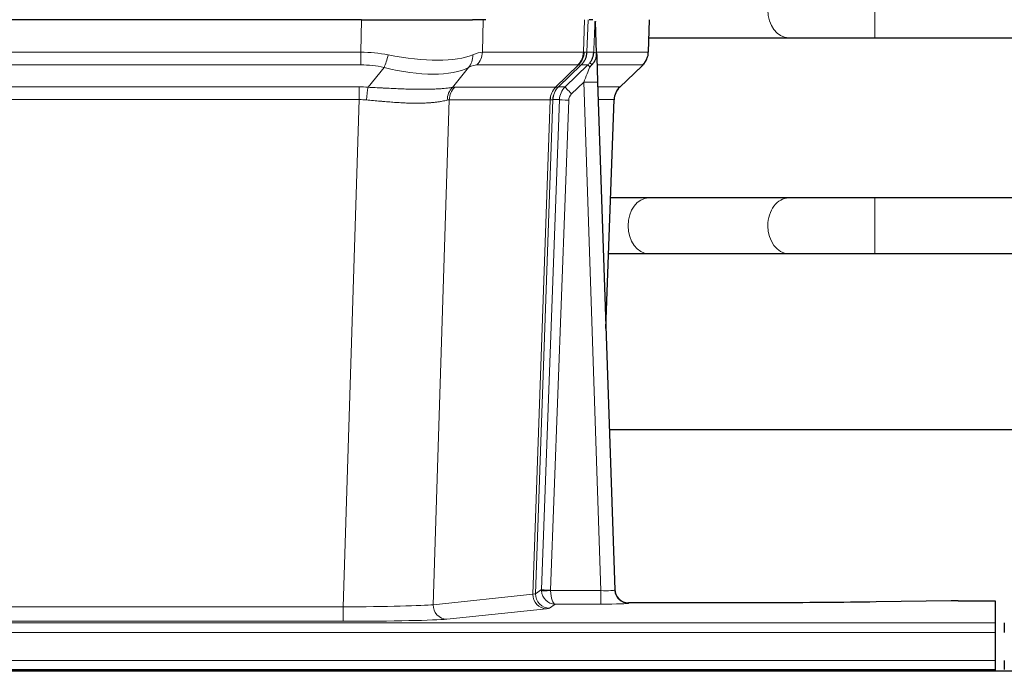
# Model space of a CAD drawing. Header units: inches. Extents: x 0 to 29700, y -16 to 21000.
# Tile 117 of 256: x 6086 to 6298, y 17356 to 17496. Entities that reach past the tile are written whole.
import ezdxf

# ---------------------------------------------------------------- set-up
doc = ezdxf.new("R2010")
doc.units = ezdxf.units.IN
doc.layers.add('1', color=7, linetype='Continuous', true_color=0xffffff)

msp = doc.modelspace()

# ---------------------------------------------------------------- linework, layer by layer
at = {"layer": '1', "color": 110, "linetype": 'Continuous', "lineweight": 13}
for p, q in [((6270.385, 17492.192), (6270.385, 17504.192)), ((6159.671, 17489.092), (6159.862, 17496.086)), ((6186.044, 17496.086), (6185.853, 17489.092)), ((6207.601, 17489.092), (6207.844, 17496.086)), ((6208.629, 17496.086), (6208.386, 17489.092)), ((6221.584, 17489.092), (6221.832, 17496.086)), ((6251.802, 17492.192), (6251.808, 17492.192)), ((5944.83, 17489.092), (6159.671, 17489.092)), ((6159.671, 17486.355), (6159.671, 17489.092)), ((6185.853, 17489.092), (6207.601, 17489.092)), ((6208.386, 17489.092), (6209.847, 17489.092)), ((6210.456, 17489.092), (6221.584, 17489.092)), ((6159.671, 17486.355), (5944.83, 17486.355)), ((6161.242, 17481.528), (6164.695, 17485.796)), ((6182.894, 17485.796), (6179.401, 17481.478)), ((6206.418, 17486.355), (6184.671, 17486.355)), ((6201.638, 17481.546), (6206.584, 17486.343)), ((6207.13, 17486.343), (6202.238, 17481.599)), ((6208.602, 17486.355), (6207.167, 17486.355)), ((6220.366, 17486.355), (6210.546, 17486.355)), ((6215.458, 17481.582), (6220.271, 17486.163)), ((5945.172, 17481.604), (6159.329, 17481.604)), ((6159.329, 17478.866), (6159.329, 17481.604)), ((6179.904, 17481.546), (6201.638, 17481.546)), ((6202.263, 17481.605), (6203.675, 17481.605)), ((6207.673, 17482.612), (6205.063, 17480.096)), ((6211.367, 17373.07), (6207.673, 17482.612)), ((6210.705, 17481.605), (6215.445, 17481.605)), ((6159.329, 17478.866), (5945.172, 17478.866)), ((6155.855, 17369.581), (6159.329, 17478.866)), ((6178.722, 17478.826), (6175.264, 17370.049)), ((6200.456, 17478.826), (6178.722, 17478.826)), ((6196.749, 17372.296), (6200.462, 17478.826)), ((6201.045, 17478.87), (6197.335, 17372.41)), ((6198.563, 17373.307), (6202.455, 17478.87)), ((6204.452, 17478.729), (6200.561, 17373.166)), ((6202.455, 17478.87), (6201.045, 17478.87)), ((6214.227, 17478.87), (6210.797, 17478.87)), ((6212.453, 17429.757), (6214.227, 17478.87)), ((6270.385, 17445.692), (6270.385, 17457.692)), ((6251.802, 17445.692), (6251.826, 17445.692)), ((6197.335, 17372.41), (6198.563, 17373.307)), ((6175.264, 17370.049), (6196.749, 17372.296)), ((6200.562, 17373.07), (6211.367, 17373.07)), ((6211.367, 17373.07), (6211.367, 17370.176)), ((5948.646, 17369.581), (6155.855, 17369.581)), ((6155.855, 17369.581), (6155.855, 17366.477)), ((6199.658, 17369.18), (6178.173, 17366.933)), ((6201.525, 17370.176), (6200.331, 17369.304)), ((6211.367, 17370.176), (6201.525, 17370.176)), ((6217.348, 17370.466), (6217.358, 17370.333)), ((5808.25, 17366.112), (6296.25, 17366.112)), ((6155.855, 17366.477), (5948.646, 17366.477)), ((5808.25, 17364.043), (6296.25, 17364.043)), ((5808.25, 17358.017), (6296.25, 17358.017))]:
    msp.add_line(p, q, dxfattribs=at)
at = {"layer": '1', "color": 2, "linetype": 'Continuous', "lineweight": 25}
for p, q in [((6159.862, 17496.086), (5944.639, 17496.086)), ((6159.862, 17496.086), (6183.721, 17496.086)), ((6186.616, 17496.086), (6183.721, 17496.086)), ((6209.655, 17496.086), (6208.87, 17496.086)), ((6210.462, 17488.926), (6210.235, 17495.656)), ((6221.6, 17489.076), (6221.848, 17496.086)), ((6221.71, 17492.192), (6251.802, 17492.192)), ((6270.385, 17492.192), (6372.79, 17492.192)), ((6210.463, 17488.876), (6210.462, 17488.926)), ((6203.675, 17481.605), (6208.602, 17486.355)), ((6215.45, 17481.562), (6220.187, 17486.071)), ((6210.671, 17482.608), (6214.36, 17373.231)), ((6212.459, 17429.583), (6214.238, 17478.857)), ((6251.802, 17457.692), (6221.699, 17457.692)), ((6381.026, 17457.692), (6270.385, 17457.692)), ((6221.699, 17445.692), (6251.802, 17445.692)), ((6270.385, 17445.692), (6381.458, 17445.692)), ((6381.286, 17407.7), (6213.194, 17407.7)), ((6214.36, 17373.231), (6214.367, 17373.097)), ((6247.25, 17370.466), (6217.348, 17370.466)), ((6286.794, 17370.874), (6270.63, 17370.63)), ((6288.293, 17370.885), (6296.25, 17370.885)), ((6296.25, 17370.885), (6296.25, 17366.112)), ((6296.25, 17366.112), (6296.25, 17364.043)), ((6298.25, 17366.112), (6298.25, 17364.043)), ((6296.25, 17364.043), (6296.25, 17358.017)), ((6296.25, 17358.017), (6296.25, 17356.086)), ((6298.25, 17358.017), (6298.25, 17356.086)), ((6782.751, 17355.692), (5805.751, 17355.692)), ((5808.25, 17356.086), (6296.25, 17356.086)), ((6296.25, 17356.086), (6296.25, 17355.692))]:
    msp.add_line(p, q, dxfattribs=at)
at = {"layer": '1', "color": 110, "linetype": 'Continuous', "lineweight": 13}
for centre, major_axis, ratio, start_param, end_param in [((6251.802, 17498.192), (0, -6), 0.7432941, 4.712389, 6.2831853), ((6159.022, 17466.232), (26.983, 1.545), 0.8452785, 1.2775604, 1.4983912), ((6164.695, 17488.673), (-0.881, -3.902), 0.2224052, 0.7930597, 1.5799958), ((6159.925, 17499.322), (-26.677, 8.186), 0.3267204, 1.882912, 2.7667489), ((6180.198, 17488.673), (1.736, -3.604), 0.8689501, 0.3464596, 1.1333957), ((6159.022, 17466.232), (27.492, 22.639), 0.1155218, 0.1441436, 0.3649744), ((6181.974, 17489.232), (0, -4), 0.9702957, 0.7679449, 1.5358897), ((6203.722, 17489.232), (0, -4), 0.9702957, 0.7679449, 1.5358897), ((6203.888, 17489.22), (-0.603, -3.954), 0.9772749, 0.9153799, 1.6837369), ((6204.353, 17489.22), (1.703, -3.619), 0.9971774, 0.3287851, 1.0971421), ((6204.391, 17489.232), (0, -4), 0.9993908, 0.7679449, 1.5358897), ((6180.591, 17466.232), (27.661, 22.629), 0.117212, 0.1096857, 0.1416659), ((6181.741, 17499.322), (-26.658, 10.191), 0.0473724, 2.9456198, 3.0909709), ((6180.591, 17466.232), (27.808, 22.856), 0.0163197, 0.0204946, 0.0524748), ((6211.845, 17489.023), (-1.999, 0.077), 0.1036431, 0.0350743, 0.8106069), ((6217.589, 17489.232), (0, 4), 0.9993908, 3.9095375, 4.6774824), ((6159.022, 17463.355), (16.721, 16.271), 0.9721633, 0.5640915, 0.7849223), ((6159.925, 17499.322), (-25.873, 10.634), 0.4068526, 1.919368, 2.8032049), ((6161.718, 17463.355), (23.46, 22.829), 0.1194803, 0.122173, 0.3430038), ((6183.287, 17463.354), (23.636, 22.829), 0.1185163, 0.0901183, 0.1220985), ((6181.741, 17499.322), (-25.449, 12.923), 0.0600246, 2.9512599, 3.096611), ((6183.368, 17463.354), (23.81, 22.997), 0.0168485, 0.0174428, 0.0494228), ((6207.673, 17482.682), (1.856, 4.567), 0.0053314, 4.6992705, 5.4949999), ((6205.826, 17489.232), (3.533, 1.889), 0.9978057, 4.9883772, 5.1348775), ((6209.991, 17484.916), (1.388, -1.44), 0.0242285, 3.1658454, 3.9417885), ((6210.577, 17485.571), (1.583, -1.222), 0.0276319, 3.169255, 3.9405385), ((6196.55, 17463.355), (23.826, 22.996), 0.016839, 6.1714068, 6.3006297), ((6158.54, 17457.604), (17.528, 16.98), 0.9676454, 0.704997, 0.7848445), ((6161.242, 17478.65), (0.32, 3.987), 0.0824896, 0.7712526, 1.5399639), ((6182.097, 17478.601), (-0.926, 3.891), 0.9457602, 0.5436933, 1.3082514), ((6182.6, 17478.669), (0, 4), 0.9702957, 0.7679449, 1.5315264), ((6155.838, 17457.437), (24.592, 23.931), 0.1189226, 0.1216051, 0.1966231), ((6204.334, 17478.669), (0, 4), 0.9702957, 0.7679449, 1.5315264), ((6204.34, 17478.669), (-0.019, 4), 0.9702844, 0.7633847, 1.5270253), ((6205.015, 17478.721), (-1.442, 3.731), 0.998056, 0.3995344, 1.1665625), ((6205.04, 17478.727), (0, 4), 0.9993908, 0.7679449, 1.5351916), ((6177.427, 17457.588), (24.847, 24.013), 0.0168512, 0.0174347, 0.0398884), ((6206.452, 17478.727), (2.83, 2.828), 0.9993905, 1.5533428, 2.3205896), ((6205.063, 17480.166), (1.388, -1.44), 0.0242285, 3.1658454, 4.7375178), ((6207.673, 17482.507), (2.998, 0.101), 0.0348797, 6.2820091, 7.8528054), ((6218.222, 17478.727), (0, -4), 0.9993908, 3.9095375, 4.6767843), ((6190.577, 17457.587), (24.879, 24.014), 0.016827, 6.2565923, 6.3006169), ((6206.452, 17478.658), (1.703, 1.052), 0.998638, 1.7848011, 2.5520479), ((6158.54, 17454.727), (2.819, 24.028), 0.8253154, 0.0219437, 0.1017912), ((6158.534, 17454.56), (20.559, 24.143), 0.1188179, 0.0965282, 0.1715462), ((6180.204, 17454.711), (20.848, 24.156), 0.0182439, 0.012207, 0.0346605), ((6204.452, 17478.799), (1.999, -0.074), 0.0348758, 3.1764983, 4.7136745), ((6193.354, 17454.71), (20.882, 24.158), 0.0154016, 6.2548756, 6.2989002), ((6221.699, 17451.692), (0, -6), 0.7432941, 3.1415927, 4.712389), ((6251.802, 17451.692), (0, -6), 0.7432941, 3.1412, 4.712389), ((6221.699, 17451.692), (0, -6), 0.7432941, 4.712389, 6.2831853), ((6251.802, 17451.692), (0, -6), 0.7432941, 4.712389, 6.2831853), ((6201.561, 17373.201), (0.383, 2.976), 0.9995819, 1.6634693, 1.7592348), ((6200.561, 17373.236), (1.999, -0.074), 0.0348758, 3.1764983, 4.7136745), ((6201.561, 17373.132), (0.606, 0.798), 0.9977275, 2.1838908, 2.2796563), ((6211.355, 17373.332), (-3.005, 0.103), 0.0869619, 1.577888, 3.1486843), ((6199.658, 17372.179), (0.312, -2.984), 0.969741, 4.5720353, 6.175756), ((6177.332, 17372.325), (20.016, 0.105), 0.0266879, 6.037898, 6.2472222), ((6200.331, 17372.303), (1.769, -2.423), 0.9990158, 4.0464368, 5.6519121), ((6200.562, 17373.14), (-1.997, -0.118), 0.0348391, 0.0373692, 1.5687431), ((6201.525, 17373.175), (-0.98, 2.84), 0.9849493, 1.294853, 2.8045628), ((6201.525, 17373.175), (-0.028, 3), 0.3214645, 1.6026847, 3.1123946), ((6217.358, 17373.332), (-2.991, -0.235), 0.9996552, 0.0000105, 1.4923863), ((6155.849, 17370.078), (20.013, 0.095), 0.0248544, 4.7125895, 6.0379715), ((6178.173, 17369.932), (0.312, -2.984), 0.969741, 4.5720353, 6.175756), ((6177.332, 17369.326), (23.014, 0), 0.0261612, 6.0380559, 6.2473801), ((6211.355, 17370.333), (-6.003, 0), 0.0262109, 1.5728579, 3.1436542), ((6155.849, 17367.079), (-23.012, 0), 0.0261647, 1.5710736, 2.8964556)]:
    msp.add_ellipse(centre, major_axis=major_axis, ratio=ratio, start_param=start_param, end_param=end_param, dxfattribs=at)
at = {"layer": '1', "color": 2, "linetype": 'Continuous', "lineweight": 25}
for centre, major_axis, ratio, start_param, end_param in [((6210.671, 17482.783), (-0.227, 6.726), 0.0008736, 0.4374328, 1.5967123), ((6217.494, 17489.04), (3.174, -2.434), 0.9869112, 6.1322815, 6.2830018), ((6218.235, 17478.704), (-3.886, 0.947), 0.998973, 5.7186048, 6.4862172), ((6217.347, 17373.469), (-0.15, 3), 0.998739, 1.5545356, 3.0917055), ((6288.296, 17370.806), (-3, 0), 0.0262223, 4.7133912, 5.2365954)]:
    msp.add_ellipse(centre, major_axis=major_axis, ratio=ratio, start_param=start_param, end_param=end_param, dxfattribs=at)
at = {"layer": '1', "color": 110, "linetype": 'Continuous', "lineweight": 13}
for points, knots in [([(6209.847, 17489.092), (6209.868, 17489.644), (6209.89, 17490.196), (6209.933, 17491.298), (6209.955, 17491.849), (6209.987, 17492.674), (6209.998, 17492.949), (6210.02, 17493.497), (6210.031, 17493.772), (6210.054, 17494.319), (6210.065, 17494.592), (6210.082, 17495), (6210.088, 17495.136), (6210.099, 17495.407), (6210.105, 17495.543), (6210.111, 17495.678)], [0, 0, 0, 0, 0.25, 0.25, 0.5, 0.5, 0.625, 0.625, 0.75, 0.75, 0.875, 0.875, 0.9375, 0.9375, 1, 1, 1, 1]), ([(6161.242, 17481.528), (6161.76, 17481.505), (6162.275, 17481.48), (6163.301, 17481.429), (6163.811, 17481.402), (6164.445, 17481.37), (6164.572, 17481.363), (6164.825, 17481.35), (6164.951, 17481.344), (6165.328, 17481.324), (6165.577, 17481.312), (6166.319, 17481.274), (6166.806, 17481.251), (6167.765, 17481.207), (6168.237, 17481.188), (6169.165, 17481.152), (6169.622, 17481.137), (6170.295, 17481.118), (6170.518, 17481.113), (6170.849, 17481.105), (6170.959, 17481.103), (6171.123, 17481.1), (6171.177, 17481.099), (6171.286, 17481.097), (6171.772, 17481.089), (6172.241, 17481.084), (6173.046, 17481.083), (6173.824, 17481.087), (6174.547, 17481.103), (6175.243, 17481.125), (6175.577, 17481.138), (6175.977, 17481.158), (6176.056, 17481.162), (6176.213, 17481.171), (6176.29, 17481.175), (6176.519, 17481.189), (6176.667, 17481.198), (6177.096, 17481.228), (6177.365, 17481.25), (6177.866, 17481.295), (6178.1, 17481.318), (6178.531, 17481.366), (6178.73, 17481.39), (6179.092, 17481.436), (6179.255, 17481.458), (6179.401, 17481.478)], [0, 0, 0, 0, 0.0625, 0.0625, 0.125, 0.125, 0.140625, 0.140625, 0.15625, 0.15625, 0.1875, 0.1875, 0.25, 0.25, 0.3125, 0.3125, 0.375, 0.375, 0.40625, 0.40625, 0.421875, 0.421875, 0.4296875, 0.4296875, 0.4375, 0.5, 0.5, 0.5625, 0.625, 0.625, 0.6875, 0.6875, 0.703125, 0.703125, 0.71875, 0.71875, 0.75, 0.75, 0.8125, 0.8125, 0.875, 0.875, 0.9375, 0.9375, 1, 1, 1, 1]), ([(6178.302, 17478.765), (6178.147, 17478.723), (6177.975, 17478.68), (6177.599, 17478.595), (6177.396, 17478.552), (6176.958, 17478.47), (6176.724, 17478.43), (6176.224, 17478.356), (6175.958, 17478.321), (6175.536, 17478.273), (6175.391, 17478.257), (6175.168, 17478.236), (6175.092, 17478.229), (6174.94, 17478.215), (6174.863, 17478.209), (6174.475, 17478.177), (6174.152, 17478.156), (6173.482, 17478.122), (6172.788, 17478.096), (6172.047, 17478.088), (6171.281, 17478.089), (6170.887, 17478.094), (6170.429, 17478.105), (6170.378, 17478.106), (6170.275, 17478.108), (6170.224, 17478.11), (6170.069, 17478.114), (6169.758, 17478.124), (6169.443, 17478.136), (6168.808, 17478.163), (6168.377, 17478.186), (6167.503, 17478.238), (6167.059, 17478.268), (6166.157, 17478.334), (6165.7, 17478.37), (6165.003, 17478.428), (6164.768, 17478.449), (6164.415, 17478.48), (6164.296, 17478.49), (6164.058, 17478.511), (6163.939, 17478.522), (6163.343, 17478.576), (6162.863, 17478.62), (6161.898, 17478.71), (6161.412, 17478.755), (6160.923, 17478.8)], [0, 0, 0, 0, 0.0625, 0.0625, 0.125, 0.125, 0.1875, 0.1875, 0.25, 0.25, 0.28125, 0.28125, 0.296875, 0.296875, 0.3125, 0.3125, 0.375, 0.375, 0.4375, 0.5, 0.5, 0.5625, 0.5625, 0.5703125, 0.5703125, 0.578125, 0.578125, 0.59375, 0.625, 0.625, 0.6875, 0.6875, 0.75, 0.75, 0.8125, 0.8125, 0.84375, 0.84375, 0.859375, 0.859375, 0.875, 0.875, 0.9375, 0.9375, 1, 1, 1, 1]), ([(6201.024, 17478.866), (6200.988, 17478.851), (6200.923, 17478.841), (6200.735, 17478.828), (6200.613, 17478.825), (6200.462, 17478.826)], [0, 0, 0, 0, 0.5, 0.5, 1, 1, 1, 1])]:
    msp.add_open_spline(points, degree=3, knots=knots, dxfattribs=at)
at = {"layer": '1', "color": 2, "linetype": 'Continuous', "lineweight": 25}
msp.add_open_spline([(6210.111, 17495.678), (6210.115, 17495.674), (6210.139, 17495.667), (6210.197, 17495.659), (6210.235, 17495.656)], degree=3, dxfattribs=at)
for points, knots in [([(6251.784, 17492.192), (6252.971, 17492.192), (6255.549, 17492.192), (6260.105, 17492.192), (6265.149, 17492.192), (6268.61, 17492.192), (6270.385, 17492.192)], [0, 0, 0, 0, 0.2501754, 0.4999946, 0.7498193, 1, 1, 1, 1]), ([(6208.994, 17486.791), (6209.011, 17486.813), (6209.027, 17486.834), (6209.06, 17486.878), (6209.075, 17486.9), (6209.122, 17486.966), (6209.153, 17487.01), (6209.24, 17487.143), (6209.294, 17487.232), (6209.394, 17487.414), (6209.441, 17487.506), (6209.505, 17487.646), (6209.526, 17487.693), (6209.565, 17487.787), (6209.584, 17487.835), (6209.637, 17487.978), (6209.669, 17488.074), (6209.725, 17488.268), (6209.749, 17488.367), (6209.791, 17488.567), (6209.808, 17488.669), (6209.827, 17488.825), (6209.833, 17488.878), (6209.842, 17488.985), (6209.845, 17489.038), (6209.847, 17489.092)], [0, 0, 0, 0, 0.03125, 0.03125, 0.0625, 0.0625, 0.125, 0.125, 0.25, 0.25, 0.375, 0.375, 0.4375, 0.4375, 0.5, 0.5, 0.625, 0.625, 0.75, 0.75, 0.875, 0.875, 0.9375, 0.9375, 1, 1, 1, 1]), ([(6209.449, 17486.392), (6209.468, 17486.415), (6209.488, 17486.438), (6209.528, 17486.481), (6209.548, 17486.503), (6209.588, 17486.545), (6209.608, 17486.565), (6209.648, 17486.607), (6209.667, 17486.628), (6209.725, 17486.691), (6209.763, 17486.733), (6209.835, 17486.819), (6209.87, 17486.864), (6209.937, 17486.954), (6209.969, 17487), (6210.015, 17487.071), (6210.03, 17487.095), (6210.059, 17487.144), (6210.074, 17487.169), (6210.143, 17487.292), (6210.193, 17487.395), (6210.279, 17487.605), (6210.316, 17487.714), (6210.354, 17487.854), (6210.362, 17487.882), (6210.376, 17487.938), (6210.382, 17487.967), (6210.401, 17488.053), (6210.412, 17488.11), (6210.44, 17488.284), (6210.465, 17488.517), (6210.468, 17488.755), (6210.463, 17488.876)], [0, 0, 0, 0, 0.03125, 0.03125, 0.0625, 0.0625, 0.09375, 0.09375, 0.125, 0.125, 0.1875, 0.1875, 0.25, 0.25, 0.3125, 0.3125, 0.34375, 0.34375, 0.375, 0.375, 0.5, 0.5, 0.625, 0.625, 0.65625, 0.65625, 0.6875, 0.6875, 0.75, 0.75, 0.875, 1, 1, 1, 1]), ([(6220.668, 17486.606), (6220.725, 17486.674), (6220.853, 17486.857), (6221.103, 17487.239), (6221.408, 17487.921), (6221.613, 17488.572), (6221.582, 17488.984), (6221.576, 17489.04)], [0, 0, 0, 0, 0.2255282, 0.4356233, 0.6511466, 0.9537437, 1, 1, 1, 1]), ([(6208.999, 17485.895), (6209.038, 17485.934), (6209.078, 17485.974), (6209.155, 17486.055), (6209.193, 17486.096), (6209.306, 17486.22), (6209.379, 17486.305), (6209.449, 17486.392)], [0, 0, 0, 0, 0.25, 0.25, 0.5, 0.5, 1, 1, 1, 1]), ([(6221.699, 17457.692), (6220.514, 17457.692), (6217.985, 17457.692), (6215.015, 17457.692), (6213.483, 17457.692)], [0, 0, 0, 0, 0.5098608, 1, 1, 1, 1]), ([(6270.385, 17457.692), (6268.611, 17457.692), (6265.153, 17457.692), (6260.115, 17457.692), (6255.564, 17457.692), (6252.988, 17457.692), (6251.802, 17457.692)], [0, 0, 0, 0, 0.2502062, 0.5000054, 0.749799, 1, 1, 1, 1]), ([(6213.052, 17445.692), (6213.137, 17445.692), (6214.823, 17445.692), (6217.938, 17445.692), (6220.514, 17445.692), (6221.699, 17445.692)], [0, 0, 0, 0, 0.0255978, 0.5124022, 1, 1, 1, 1]), ([(6251.802, 17445.692), (6252.988, 17445.692), (6255.564, 17445.692), (6260.115, 17445.692), (6265.153, 17445.692), (6268.611, 17445.692), (6270.385, 17445.692)], [0, 0, 0, 0, 0.250201, 0.4999946, 0.7497938, 1, 1, 1, 1]), ([(6270.63, 17370.63), (6267.097, 17370.576), (6263.295, 17370.535), (6255.412, 17370.48), (6251.331, 17370.466), (6247.25, 17370.466)], [0, 0, 0, 0, 0.5, 0.5, 1, 1, 1, 1])]:
    msp.add_open_spline(points, degree=3, knots=knots, dxfattribs=at)
at = {"layer": '1', "color": 110, "linetype": 'Continuous', "lineweight": 13}
for points, weights in [([(6201.638, 17481.546), (6201.641, 17481.546), (6201.643, 17481.546)], [0.499999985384, 0.500000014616, 0.499999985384]), ([(6200.462, 17478.826), (6200.459, 17478.826), (6200.456, 17478.826)], [0.50000001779, 0.49999998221, 0.50000001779])]:
    msp.add_rational_spline(points, weights, degree=2, dxfattribs=at)
msp.add_open_spline([(6201.643, 17481.546), (6201.807, 17481.552), (6202.069, 17481.566), (6202.203, 17481.587), (6202.238, 17481.599)], degree=3, dxfattribs=at)

doc.saveas('drawing.dxf')
